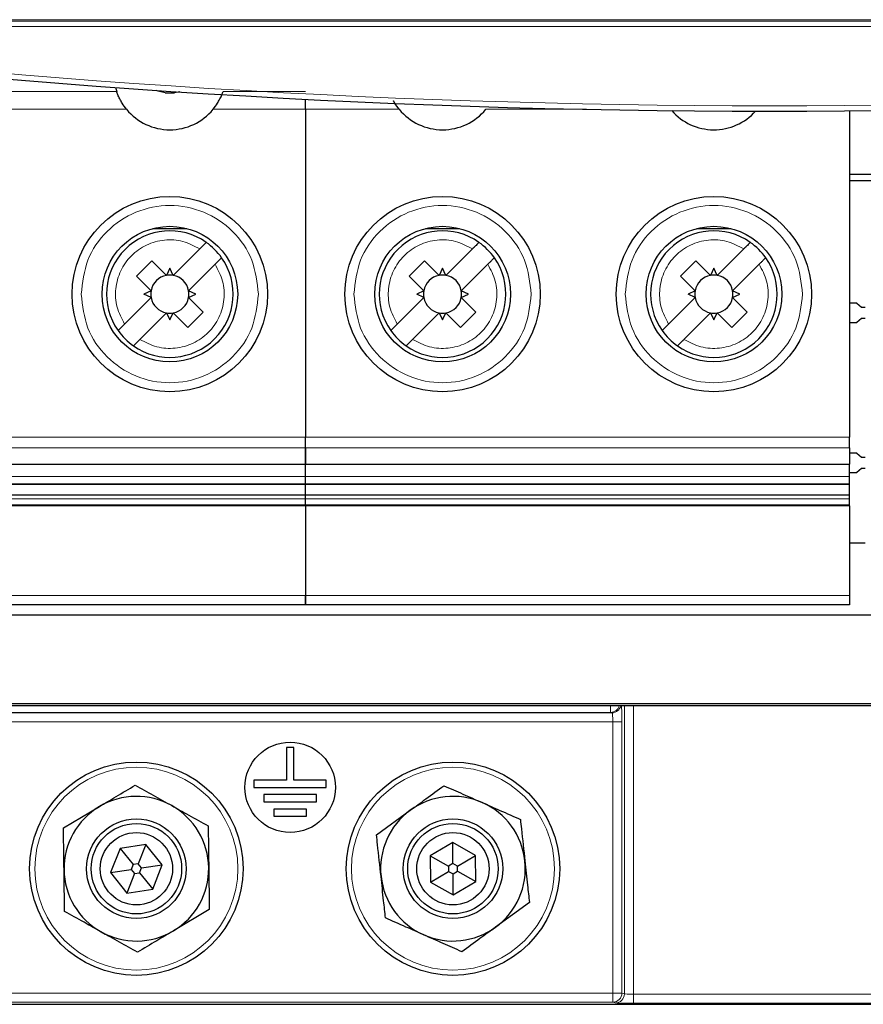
# Model space of a CAD drawing. Header units: millimetres. Extents: x 5 to 418, y 2 to 292.
# Tile 4 of 48: x 74 to 90, y 136 to 154. Entities that reach past the tile are written whole.
import ezdxf

# ---------------------------------------------------------------- set-up
doc = ezdxf.new("R2010")
doc.units = ezdxf.units.MM

msp = doc.modelspace()

# ---------------------------------------------------------------- linework, layer by layer
at = {"color": 7, "linetype": 'Continuous', "lineweight": 18}
for p, q in [((64.6735, 153.6761), (111.3402, 153.6761)), ((110.0169, 153.5761), (65.9968, 153.5761)), ((72.9368, 152.3779), (75.9769, 152.3779)), ((77.9368, 152.3779), (79.4568, 152.3779)), ((76.1586, 152.0496), (72.7551, 152.0496)), ((79.4568, 152.0496), (77.7551, 152.0496)), ((81.1836, 152.0496), (79.4568, 152.0496)), ((84.634, 152.0496), (82.7801, 152.0496)), ((64.4568, 146.0066), (79.4568, 146.0066)), ((79.4568, 146.0066), (89.4818, 146.0066)), ((79.4568, 145.8096), (64.4568, 145.8096)), ((89.4818, 145.8096), (79.4568, 145.8096)), ((64.4568, 145.2789), (79.4568, 145.2789)), ((79.4568, 145.2789), (89.4818, 145.2789)), ((64.4568, 144.8697), (79.4568, 144.8697)), ((79.4568, 144.8697), (89.4818, 144.8697)), ((64.4568, 143.0847), (79.4568, 143.0847)), ((79.4568, 143.0847), (89.4818, 143.0847)), ((85.0772, 140.932), (85.0772, 141.055)), ((85.3319, 135.7418), (85.3319, 141.055)), ((85.4983, 141.055), (85.4983, 135.7362)), ((85.0772, 140.932), (60.7287, 140.932)), ((69.4546, 140.9232), (85.1037, 140.9232)), ((85.1037, 140.9232), (85.0772, 140.932)), ((85.1209, 140.7566), (69.4546, 140.7566)), ((85.2873, 140.7566), (85.1209, 140.7566)), ((85.1209, 135.7566), (85.1209, 140.7566)), ((85.2873, 140.7566), (85.2873, 135.7566)), ((70.0418, 135.7566), (85.1209, 135.7566)), ((85.1209, 135.7566), (85.1209, 135.59)), ((85.2873, 135.7566), (85.1209, 135.7566)), ((85.2873, 135.7566), (85.3319, 135.7418)), ((85.4983, 135.7362), (85.4983, 135.5696)), ((85.4983, 135.7362), (90.5154, 135.7362)), ((85.1209, 135.59), (70.0418, 135.59)), ((85.1655, 135.5751), (85.1209, 135.59)), ((90.5154, 135.5696), (85.4983, 135.5696))]:
    msp.add_line(p, q, dxfattribs=at)
at = {"color": 7, "linetype": 'Continuous', "lineweight": 25}
for p, q in [((76.8735, 152.3559), (77.0402, 152.3559)), ((77.1394, 152.3702), (77.0402, 152.3559)), ((79.4568, 152.0496), (79.4568, 152.235)), ((79.4568, 152.0496), (79.4568, 146.0066)), ((89.4818, 152.022), (89.4818, 146.0066)), ((96.5402, 150.8492), (89.4818, 150.8492)), ((96.5402, 150.7325), (89.4818, 150.7325)), ((76.6417, 149.8521), (77.272, 149.8521)), ((81.6667, 149.8521), (82.297, 149.8521)), ((86.6667, 149.8521), (87.297, 149.8521)), ((77.0195, 148.988), (77.5082, 149.4768)), ((82.0445, 148.988), (82.5332, 149.4768)), ((87.0445, 148.988), (87.5332, 149.4768)), ((76.344, 148.9725), (76.6269, 149.2553)), ((76.6269, 149.2553), (76.8942, 148.988)), ((81.369, 148.9725), (81.6519, 149.2553)), ((81.6519, 149.2553), (81.9192, 148.988)), ((86.369, 148.9725), (86.6519, 149.2553)), ((86.6519, 149.2553), (86.9192, 148.988)), ((76.9568, 149.1191), (76.8942, 148.988)), ((77.0195, 148.988), (76.9568, 149.1191)), ((77.7911, 149.1939), (77.3023, 148.7051)), ((81.9818, 149.1191), (81.9192, 148.988)), ((82.0445, 148.988), (81.9818, 149.1191)), ((82.8161, 149.1939), (82.3273, 148.7051)), ((86.9818, 149.1191), (86.9192, 148.988)), ((87.0445, 148.988), (86.9818, 149.1191)), ((87.8161, 149.1939), (87.3273, 148.7051)), ((76.6114, 148.7051), (76.344, 148.9725)), ((81.6364, 148.7051), (81.369, 148.9725)), ((86.6364, 148.7051), (86.369, 148.9725)), ((76.6114, 148.7051), (76.4803, 148.6425)), ((77.4334, 148.6425), (77.3023, 148.7051)), ((81.6364, 148.7051), (81.5053, 148.6425)), ((82.4584, 148.6425), (82.3273, 148.7051)), ((86.6364, 148.7051), (86.5053, 148.6425)), ((87.4584, 148.6425), (87.3273, 148.7051)), ((76.6114, 148.5799), (76.1226, 148.0911)), ((76.6114, 148.5799), (76.4803, 148.6425)), ((77.3023, 148.5799), (77.4334, 148.6425)), ((77.3023, 148.5799), (77.5697, 148.3125)), ((81.6364, 148.5799), (81.1476, 148.0911)), ((81.6364, 148.5799), (81.5053, 148.6425)), ((82.3273, 148.5799), (82.4584, 148.6425)), ((82.3273, 148.5799), (82.5947, 148.3125)), ((86.6364, 148.5799), (86.1476, 148.0911)), ((86.6364, 148.5799), (86.5053, 148.6425)), ((87.3273, 148.5799), (87.4584, 148.6425)), ((87.3273, 148.5799), (87.5947, 148.3125)), ((77.5697, 148.3125), (77.2868, 148.0297)), ((82.5947, 148.3125), (82.3118, 148.0297)), ((87.5947, 148.3125), (87.3118, 148.0297)), ((89.6133, 148.4777), (89.4818, 148.4777)), ((89.6133, 148.4777), (89.7025, 148.4027)), ((89.7025, 148.4027), (89.7668, 148.4027)), ((76.8942, 148.2971), (76.4054, 147.8083)), ((76.8942, 148.2971), (76.9568, 148.1659)), ((76.9568, 148.1659), (77.0195, 148.2971)), ((77.2868, 148.0297), (77.0195, 148.2971)), ((81.9192, 148.2971), (81.4304, 147.8083)), ((81.9192, 148.2971), (81.9818, 148.1659)), ((81.9818, 148.1659), (82.0445, 148.2971)), ((82.3118, 148.0297), (82.0445, 148.2971)), ((86.9192, 148.2971), (86.4304, 147.8083)), ((86.9192, 148.2971), (86.9818, 148.1659)), ((86.9818, 148.1659), (87.0445, 148.2971)), ((87.3118, 148.0297), (87.0445, 148.2971)), ((89.7025, 148.1957), (89.6133, 148.1207)), ((89.7668, 148.1957), (89.7025, 148.1957)), ((89.4818, 148.1207), (89.6133, 148.1207)), ((79.4568, 145.8096), (79.4568, 146.0066)), ((89.4818, 145.8096), (89.4818, 146.0066)), ((79.4568, 145.8096), (79.4568, 145.5045)), ((79.4568, 145.5045), (79.4568, 145.8096)), ((89.4818, 145.8096), (89.4818, 145.5045)), ((89.6133, 145.711), (89.4818, 145.711)), ((89.6133, 145.711), (89.7025, 145.636)), ((89.7025, 145.636), (89.7668, 145.636)), ((64.4568, 145.5045), (79.4568, 145.5045)), ((79.4568, 145.2789), (79.4568, 145.5045)), ((79.4568, 145.5045), (89.4818, 145.5045)), ((79.4568, 145.2789), (79.4568, 145.5045)), ((89.4818, 145.2789), (89.4818, 145.5045)), ((89.7025, 145.429), (89.6133, 145.354)), ((89.7668, 145.429), (89.7025, 145.429)), ((79.4568, 145.1476), (79.4568, 145.2789)), ((89.4818, 145.354), (89.6133, 145.354)), ((64.4568, 145.1476), (79.4568, 145.1476)), ((79.4568, 145.1308), (64.4568, 145.1308)), ((79.4568, 145.1308), (79.4568, 145.1476)), ((79.4568, 145.1476), (89.4818, 145.1476)), ((79.4568, 145.1308), (79.4568, 145.1476)), ((79.4568, 144.9369), (79.4568, 145.1308)), ((89.4818, 145.1308), (79.4568, 145.1308)), ((79.4568, 144.9369), (79.4568, 145.1308)), ((89.4818, 145.1308), (89.4818, 145.1476)), ((89.4818, 144.9369), (89.4818, 145.1308)), ((79.4568, 144.9369), (64.4568, 144.9369)), ((89.4818, 144.9369), (79.4568, 144.9369)), ((79.4568, 144.8697), (79.4568, 144.9369)), ((79.4568, 144.7597), (79.4568, 144.8697)), ((79.4568, 144.7597), (79.4568, 144.8697)), ((89.4818, 144.7597), (89.4818, 144.8697)), ((64.4568, 144.7597), (79.4568, 144.7597)), ((64.4568, 144.748), (79.4568, 144.748)), ((79.4568, 144.7448), (64.4568, 144.7448)), ((79.4568, 144.7372), (64.4568, 144.7372)), ((79.4568, 144.748), (79.4568, 144.7597)), ((79.4568, 144.7597), (89.4818, 144.7597)), ((79.4568, 144.748), (79.4568, 144.7597)), ((79.4568, 144.7448), (79.4568, 144.748)), ((79.4568, 144.748), (89.4818, 144.748)), ((79.4568, 144.7448), (79.4568, 144.748)), ((79.4568, 144.7372), (79.4568, 144.7448)), ((89.4818, 144.7448), (79.4568, 144.7448)), ((79.4568, 144.7372), (79.4568, 144.7448)), ((79.4568, 144.7372), (79.4568, 143.0847)), ((89.4818, 144.7372), (79.4568, 144.7372)), ((89.4818, 144.748), (89.4818, 144.7597)), ((89.4818, 144.7448), (89.4818, 144.748)), ((89.4818, 144.7372), (89.4818, 144.7448)), ((89.4818, 144.7372), (89.4818, 143.0847)), ((89.7668, 144.0492), (89.4818, 144.0492)), ((79.4568, 142.9159), (79.4568, 143.0847)), ((79.4568, 142.9159), (64.4568, 142.9159)), ((89.4818, 142.9159), (79.4568, 142.9159)), ((64.4058, 142.7304), (111.6079, 142.7304)), ((115.1677, 141.055), (60.846, 141.055)), ((63.8801, 141.0957), (112.1336, 141.0957)), ((79.1068, 140.2825), (79.1068, 139.6825)), ((79.2402, 140.2825), (79.1068, 140.2825)), ((79.2402, 139.6825), (79.2402, 140.2825)), ((78.5068, 139.6825), (78.5068, 139.5492)), ((79.1068, 139.6825), (78.5068, 139.6825)), ((79.8402, 139.6825), (79.2402, 139.6825)), ((79.8402, 139.5492), (79.8402, 139.6825)), ((78.5068, 139.5492), (79.8402, 139.5492)), ((78.6902, 139.4159), (78.6902, 139.2825)), ((79.6568, 139.4159), (78.6902, 139.4159)), ((79.6568, 139.2825), (79.6568, 139.4159)), ((78.6902, 139.2825), (79.6568, 139.2825)), ((74.9967, 138.8012), (75.6582, 139.1949)), ((78.8735, 139.1492), (78.8735, 139.0159)), ((79.4735, 139.1492), (78.8735, 139.1492)), ((79.4735, 139.0159), (79.4735, 139.1492)), ((80.7651, 138.6711), (81.3865, 139.1255)), ((78.8735, 139.0159), (79.4735, 139.0159)), ((82.1683, 138.5303), (81.7543, 138.2852)), ((82.5876, 138.2943), (82.1683, 138.5303)), ((82.1725, 138.1454), (82.1683, 138.5303)), ((76.0392, 138.4245), (75.8646, 137.9762)), ((76.5147, 138.4975), (76.0392, 138.4245)), ((76.0392, 138.4245), (76.28, 138.1243)), ((76.5147, 138.4975), (76.3751, 138.1389)), ((76.8157, 138.1222), (76.5147, 138.4975)), ((81.7543, 138.2852), (81.7595, 137.8041)), ((81.7543, 138.2852), (82.0897, 138.0964)), ((82.1725, 138.1454), (82.0897, 138.0964)), ((82.2563, 138.0982), (82.1725, 138.1454)), ((82.2563, 138.0982), (82.5876, 138.2943)), ((82.5928, 137.8132), (82.5876, 138.2943)), ((75.8646, 137.9762), (76.2451, 138.0346)), ((75.8646, 137.9762), (76.1656, 137.6008)), ((76.28, 138.1243), (76.2451, 138.0346)), ((76.2451, 138.0346), (76.3053, 137.9595)), ((76.3751, 138.1389), (76.28, 138.1243)), ((76.3053, 137.9595), (76.4004, 137.9741)), ((76.4353, 138.0638), (76.3751, 138.1389)), ((76.4004, 137.9741), (76.4353, 138.0638)), ((76.4004, 137.9741), (76.6412, 137.6739)), ((76.4353, 138.0638), (76.8157, 138.1222)), ((76.6412, 137.6739), (76.8157, 138.1222)), ((81.7595, 137.8041), (82.0907, 138.0002)), ((82.0897, 138.0964), (82.0907, 138.0002)), ((82.0907, 138.0002), (82.1746, 137.953)), ((82.1746, 137.953), (82.2574, 138.002)), ((82.2574, 138.002), (82.2563, 138.0982)), ((82.2574, 138.002), (82.5928, 137.8132)), ((76.3053, 137.9595), (76.1656, 137.6008)), ((81.7595, 137.8041), (82.1787, 137.5681)), ((82.1787, 137.5681), (82.1746, 137.953)), ((82.1787, 137.5681), (82.5928, 137.8132)), ((76.1656, 137.6008), (76.6412, 137.6739)), ((83.5819, 137.4273), (82.9605, 136.9729)), ((77.6836, 137.2972), (77.0222, 136.9035)), ((68.5901, 135.5492), (107.4236, 135.5492))]:
    msp.add_line(p, q, dxfattribs=at)
at = {"color": 7, "linetype": 'Continuous', "lineweight": 25, "flags": 128}
for points in [[(76.8735, 152.3559), (76.7396, 152.3825), (76.7049, 152.3992)], [(79.4568, 145.1476), (79.4568, 145.1537), (79.4568, 145.1635), (79.4568, 145.1768), (79.4568, 145.1933), (79.4568, 145.2123), (79.4568, 145.2334), (79.4568, 145.2558), (79.4568, 145.2789)], [(89.4818, 145.1476), (89.4818, 145.1537), (89.4818, 145.1635), (89.4818, 145.1768), (89.4818, 145.1933), (89.4818, 145.2123), (89.4818, 145.2334), (89.4818, 145.2558), (89.4818, 145.2789)], [(79.4568, 144.8697), (79.4568, 144.883), (79.4568, 144.8966), (79.4568, 144.9094), (79.4568, 144.9206), (79.4568, 144.9292), (79.4568, 144.9348), (79.4568, 144.9368), (79.4568, 144.9369)], [(89.4818, 144.8697), (89.4818, 144.883), (89.4818, 144.8966), (89.4818, 144.9094), (89.4818, 144.9206), (89.4818, 144.9292), (89.4818, 144.9348), (89.4818, 144.9368), (89.4818, 144.9369)], [(79.4568, 143.0847), (79.4568, 143.0517), (79.4568, 143.0201), (79.4568, 142.9909), (79.4568, 142.9653), (79.4568, 142.9443), (79.4568, 142.9287), (79.4568, 142.9191), (79.4568, 142.9159)], [(89.4818, 143.0847), (89.4818, 143.0517), (89.4818, 143.0201), (89.4818, 142.9909), (89.4818, 142.9653), (89.4818, 142.9443), (89.4818, 142.9287), (89.4818, 142.9191), (89.4818, 142.9159)]]:
    msp.add_lwpolyline(points, dxfattribs=at)
at = {"color": 7, "linetype": 'Continuous', "lineweight": 25}
for centre, radius in [((76.9568, 148.6425), 1.8), ((81.9818, 148.6425), 1.8), ((86.9818, 148.6425), 1.8), ((76.9568, 148.6425), 1.25), ((81.9818, 148.6425), 1.25), ((86.9818, 148.6425), 1.25), ((79.1735, 139.5492), 0.8333), ((76.3402, 138.0492), 1.9667), ((82.1735, 138.0492), 1.9667), ((76.3402, 138.0492), 0.9167), ((76.3402, 138.0492), 0.8333), ((82.1735, 138.0492), 0.9167), ((82.1735, 138.0492), 0.8333), ((76.3402, 138.0492), 0.6667), ((82.1735, 138.0492), 0.6667)]:
    msp.add_circle(centre, radius, dxfattribs=at)
at = {"color": 7, "linetype": 'Continuous', "lineweight": 18}
for centre in [(76.3402, 138.0492), (82.1735, 138.0492)]:
    msp.add_circle(centre, 1.8704, dxfattribs=at)
for centre, radius, start, end in [((88.0068, 318.6822), 166.5667, 262.406757, 277.593243), ((85.077, 141.0987), 0.1666, 270.0823, 344.80898), ((85.1035, 141.0899), 0.1667, 270.08326, 347.93015), ((85.1206, 135.7567), 0.1667, 270.09622, 359.97363), ((85.1652, 135.7418), 0.1667, 270.09622, 359.97363)]:
    msp.add_arc(centre, radius, start, end, dxfattribs=at)
at = {"color": 7, "linetype": 'Continuous', "lineweight": 25}
for centre, radius, start, end in [((88.0068, 318.6822), 166.6667, 262.406757, 277.593243), ((76.9568, 152.7059), 1.0333, 194.23194, 198.50322), ((76.9568, 152.7059), 1.0333, 219.42278, 320.57722), ((81.9818, 152.7059), 1.0333, 219.42278, 320.57722), ((86.9818, 152.7059), 1.0333, 221.19594, 318.0964), ((76.9568, 148.6425), 1.1667, 54.87089, 215.12911), ((81.9818, 148.6425), 1.1667, 54.87089, 215.12911), ((86.9818, 148.6425), 1.1667, 54.87089, 215.12911), ((76.9568, 148.6425), 1.1667, 35.12911, 54.87089), ((81.9818, 148.6425), 1.1667, 35.12911, 54.87089), ((86.9818, 148.6425), 1.1667, 35.12911, 54.87089), ((76.9568, 148.6425), 1.1667, 234.87089, 35.12911), ((81.9818, 148.6425), 1.1667, 234.87089, 35.12911), ((86.9818, 148.6425), 1.1667, 234.87089, 35.12911), ((76.9568, 148.6425), 0.3511, 100.27225, 169.72766), ((76.9568, 148.6425), 0.3511, 79.72775, 100.27225), ((76.9568, 148.6425), 0.3511, 10.27225, 79.72775), ((81.9818, 148.6425), 0.3511, 100.27225, 169.72766), ((81.9818, 148.6425), 0.3511, 79.72775, 100.27225), ((81.9818, 148.6425), 0.3511, 10.27225, 79.72775), ((86.9818, 148.6425), 0.3511, 100.27225, 169.72766), ((86.9818, 148.6425), 0.3511, 79.72775, 100.27225), ((86.9818, 148.6425), 0.3511, 10.27225, 79.72775), ((76.9568, 148.6425), 0.3511, 169.72766, 190.27223), ((76.9568, 148.6425), 0.3511, 349.72775, 10.27225), ((81.9818, 148.6425), 0.3511, 169.72766, 190.27223), ((81.9818, 148.6425), 0.3511, 349.72775, 10.27225), ((86.9818, 148.6425), 0.3511, 169.72766, 190.27223), ((86.9818, 148.6425), 0.3511, 349.72775, 10.27225), ((76.9568, 148.6425), 0.3511, 190.27223, 259.72766), ((76.9568, 148.6425), 0.3511, 280.27225, 349.72775), ((81.9818, 148.6425), 0.3511, 190.27223, 259.72766), ((81.9818, 148.6425), 0.3511, 280.27225, 349.72775), ((86.9818, 148.6425), 0.3511, 190.27223, 259.72766), ((86.9818, 148.6425), 0.3511, 280.27225, 349.72775), ((76.9568, 148.6425), 0.3511, 259.72766, 280.27225), ((81.9818, 148.6425), 0.3511, 259.72766, 280.27225), ((86.9818, 148.6425), 0.3511, 259.72766, 280.27225), ((76.9568, 148.6425), 1.1667, 215.12911, 234.87089), ((81.9818, 148.6425), 1.1667, 215.12911, 234.87089), ((86.9818, 148.6425), 1.1667, 215.12911, 234.87089), ((76.3402, 138.0492), 1.3333, 60.7625, 120.7625), ((82.1735, 138.0492), 1.3333, 66.17413, 126.17413), ((82.1735, 138.0492), 1.3333, 6.17413, 66.17413), ((76.3402, 138.0492), 1.3333, 120.7625, 180.7625), ((76.3402, 138.0492), 1.3333, 0.7625, 60.7625), ((82.1735, 138.0492), 1.3333, 126.17413, 186.17413), ((82.1735, 138.0492), 1.3333, 306.17413, 6.17413), ((76.3402, 138.0492), 1.3333, 180.7625, 240.7625), ((76.3402, 138.0492), 1.3333, 300.7625, 0.7625), ((82.1735, 138.0492), 1.3333, 186.17413, 246.17413), ((76.3402, 138.0492), 1.3333, 240.7625, 300.7625), ((82.1735, 138.0492), 1.3333, 246.17413, 306.17413)]:
    msp.add_arc(centre, radius, start, end, dxfattribs=at)
at = {"color": 7, "linetype": 'Continuous', "lineweight": 18}
for centre, major_axis, ratio, start_param, end_param in [((85.2698, 140.7566), (0, 0.3333), 0.0524078, 4.712389, 5.821596), ((85.1034, 140.7566), (0, 0.1667), 0.1048156, 4.712389, 6.265732), ((85.4983, 135.7421), (0.1667, 0), 0.0349101, 3.1939525, 4.712389), ((85.4983, 135.5754), (0.3333, 0), 0.0174551, 3.1939525, 4.712389)]:
    msp.add_ellipse(centre, major_axis=major_axis, ratio=ratio, start_param=start_param, end_param=end_param, dxfattribs=at)
msp.add_open_spline([(114.4385, 153.6822), (112.2426, 153.6853), (107.8499, 153.6914), (101.2448, 153.6974), (94.6295, 153.7012), (88.0119, 153.7024), (81.3974, 153.7012), (74.7871, 153.6974), (68.177, 153.6914), (63.7761, 153.6853), (61.5752, 153.6822)], degree=3, knots=[0, 0, 0, 0, 0.1248563, 0.2497699, 0.3748561, 0.5, 0.6248563, 0.7497699, 0.8748561, 1, 1, 1, 1], dxfattribs=at)
at = {"color": 7, "linetype": 'Continuous', "lineweight": 25}
for points, knots in [([(76.1586, 152.0496), (76.1301, 152.0872), (76.0929, 152.1361), (76.0459, 152.2163), (76.0115, 152.2854), (75.9859, 152.3513), (75.9798, 152.3695), (75.9769, 152.3779)], [0, 0, 0, 0, 0.2770165, 0.3606923, 0.5839198, 0.807662, 1, 1, 1, 1]), ([(77.7551, 152.0496), (77.7836, 152.0872), (77.8208, 152.1361), (77.8678, 152.2163), (77.9022, 152.2854), (77.9278, 152.3513), (77.9339, 152.3695), (77.9368, 152.3779)], [0, 0, 0, 0, 0.2770165, 0.3606923, 0.5839198, 0.807662, 1, 1, 1, 1]), ([(81.1836, 152.0496), (81.1555, 152.0869), (81.1189, 152.1354), (81.0858, 152.1901), (81.0788, 152.2042), (81.077, 152.2078)], [0, 0, 0, 0, 0.712011, 0.9270813, 1, 1, 1, 1]), ([(77.6282, 149.5967), (77.6269, 149.5954), (77.6243, 149.5928), (77.6041, 149.5727), (77.5744, 149.5429), (77.5406, 149.5091), (77.5178, 149.4863), (77.5082, 149.4768)], [0, 0, 0, 0, 0.2103245, 0.4206057, 0.6321455, 0.8467139, 1, 1, 1, 1]), ([(82.6532, 149.5967), (82.6519, 149.5954), (82.6493, 149.5928), (82.6291, 149.5727), (82.5994, 149.5429), (82.5656, 149.5091), (82.5428, 149.4863), (82.5332, 149.4768)], [0, 0, 0, 0, 0.2103245, 0.4206057, 0.6321455, 0.8467139, 1, 1, 1, 1]), ([(87.6532, 149.5967), (87.6519, 149.5954), (87.6493, 149.5928), (87.6291, 149.5727), (87.5994, 149.5429), (87.5656, 149.5091), (87.5428, 149.4863), (87.5332, 149.4768)], [0, 0, 0, 0, 0.2103245, 0.4206057, 0.6321455, 0.8467139, 1, 1, 1, 1]), ([(77.7911, 149.1939), (77.8048, 149.2076), (77.8321, 149.235), (77.8685, 149.2713), (77.8955, 149.2984), (77.9092, 149.312), (77.9105, 149.3133), (77.911, 149.3138)], [0, 0, 0, 0, 0.2196972, 0.4394893, 0.6567452, 0.8703493, 1, 1, 1, 1]), ([(82.8161, 149.1939), (82.8298, 149.2076), (82.8571, 149.235), (82.8935, 149.2713), (82.9205, 149.2984), (82.9342, 149.312), (82.9355, 149.3133), (82.936, 149.3138)], [0, 0, 0, 0, 0.2196972, 0.4394893, 0.6567452, 0.8703493, 1, 1, 1, 1]), ([(87.8161, 149.1939), (87.8298, 149.2076), (87.8571, 149.235), (87.8935, 149.2713), (87.9205, 149.2984), (87.9342, 149.312), (87.9355, 149.3133), (87.936, 149.3138)], [0, 0, 0, 0, 0.2196972, 0.4394893, 0.6567452, 0.8703493, 1, 1, 1, 1]), ([(76.0027, 147.9712), (76.004, 147.9725), (76.0066, 147.9751), (76.0268, 147.9953), (76.0569, 148.0254), (76.0908, 148.0593), (76.1135, 148.082), (76.1226, 148.0911)], [0, 0, 0, 0, 0.210335, 0.4206268, 0.6341353, 0.8534859, 1, 1, 1, 1]), ([(81.0277, 147.9712), (81.029, 147.9725), (81.0316, 147.9751), (81.0518, 147.9953), (81.0819, 148.0254), (81.1158, 148.0593), (81.1385, 148.082), (81.1476, 148.0911)], [0, 0, 0, 0, 0.21033503, 0.42062678, 0.63413527, 0.85348594, 1, 1, 1, 1]), ([(86.0277, 147.9712), (86.029, 147.9725), (86.0316, 147.9751), (86.0518, 147.9953), (86.0819, 148.0254), (86.1158, 148.0593), (86.1385, 148.082), (86.1476, 148.0911)], [0, 0, 0, 0, 0.21033503, 0.42062678, 0.63413527, 0.85348594, 1, 1, 1, 1]), ([(76.2855, 147.6884), (76.2868, 147.6896), (76.2894, 147.6922), (76.3095, 147.7124), (76.3393, 147.7421), (76.3675, 147.7703), (76.3899, 147.7927), (76.3994, 147.8023), (76.4054, 147.8083)], [0, 0, 0, 0, 0.2102733, 0.4205032, 0.6319915, 0.8465075, 0.9031202, 1, 1, 1, 1]), ([(81.3105, 147.6884), (81.3118, 147.6896), (81.3144, 147.6922), (81.3345, 147.7124), (81.3643, 147.7421), (81.3925, 147.7703), (81.4149, 147.7927), (81.4244, 147.8023), (81.4304, 147.8083)], [0, 0, 0, 0, 0.2102733, 0.4205032, 0.6319915, 0.8465075, 0.9031202, 1, 1, 1, 1]), ([(86.3105, 147.6884), (86.3118, 147.6896), (86.3144, 147.6922), (86.3345, 147.7124), (86.3643, 147.7421), (86.3925, 147.7703), (86.4149, 147.7927), (86.4244, 147.8023), (86.4304, 147.8083)], [0, 0, 0, 0, 0.2102733, 0.4205032, 0.6319915, 0.8465075, 0.9031202, 1, 1, 1, 1]), ([(75.6582, 139.1949), (75.7611, 139.2562), (75.984, 139.3888), (76.2022, 139.5187), (76.3197, 139.5887)], [0, 0, 0, 0, 0.461748, 1, 1, 1, 1]), ([(76.3197, 139.5887), (76.4298, 139.5271), (76.6512, 139.4031), (76.8776, 139.2764), (76.9914, 139.2127)], [0, 0, 0, 0, 0.4969604, 1, 1, 1, 1]), ([(81.3865, 139.1255), (81.4832, 139.1962), (81.6926, 139.3493), (81.8976, 139.4992), (82.0079, 139.5799)], [0, 0, 0, 0, 0.461748, 1, 1, 1, 1]), ([(82.0079, 139.5799), (82.1233, 139.5289), (82.3555, 139.4264), (82.5928, 139.3216), (82.7121, 139.2689)], [0, 0, 0, 0, 0.4969604, 1, 1, 1, 1]), ([(82.7121, 139.2689), (82.8217, 139.2205), (83.059, 139.1157), (83.2913, 139.0131), (83.4163, 138.9579)], [0, 0, 0, 0, 0.461748, 1, 1, 1, 1]), ([(76.9914, 139.2127), (77.0959, 139.1542), (77.3223, 139.0275), (77.5439, 138.9034), (77.6632, 138.8367)], [0, 0, 0, 0, 0.461748, 1, 1, 1, 1]), ([(83.4163, 138.9579), (83.4226, 138.9002), (83.4498, 138.6489), (83.4776, 138.3911), (83.4991, 138.1926)], [0, 0, 0, 0, 0.229834, 1, 1, 1, 1]), ([(75.007, 138.0314), (75.0043, 138.2311), (75.0009, 138.4904), (74.9975, 138.7431), (74.9967, 138.8012)], [0, 0, 0, 0, 0.770166, 1, 1, 1, 1]), ([(77.6632, 138.8367), (77.6639, 138.7786), (77.6673, 138.5259), (77.6707, 138.2666), (77.6734, 138.0669)], [0, 0, 0, 0, 0.229834, 1, 1, 1, 1]), ([(80.8479, 137.9058), (80.8264, 138.1043), (80.7986, 138.3621), (80.7714, 138.6134), (80.7651, 138.6711)], [0, 0, 0, 0, 0.770166, 1, 1, 1, 1]), ([(83.4991, 138.1926), (83.5153, 138.0426), (83.5432, 137.7847), (83.5705, 137.5327), (83.5819, 137.4273)], [0, 0, 0, 0, 0.5817704, 1, 1, 1, 1]), ([(75.0172, 137.2617), (75.0158, 137.3677), (75.0124, 137.6212), (75.009, 137.8806), (75.007, 138.0314)], [0, 0, 0, 0, 0.4182296, 1, 1, 1, 1]), ([(77.6734, 138.0669), (77.6754, 137.916), (77.6789, 137.6567), (77.6822, 137.4032), (77.6836, 137.2972)], [0, 0, 0, 0, 0.5817704, 1, 1, 1, 1]), ([(80.9307, 137.1405), (80.9193, 137.2459), (80.892, 137.4979), (80.8641, 137.7558), (80.8479, 137.9058)], [0, 0, 0, 0, 0.4182296, 1, 1, 1, 1]), ([(75.6889, 136.8857), (75.5844, 136.9442), (75.3581, 137.0709), (75.1365, 137.1949), (75.0172, 137.2617)], [0, 0, 0, 0, 0.461748, 1, 1, 1, 1]), ([(81.6349, 136.8295), (81.5253, 136.8779), (81.2881, 136.9826), (81.0558, 137.0852), (80.9307, 137.1405)], [0, 0, 0, 0, 0.461748, 1, 1, 1, 1]), ([(76.3607, 136.5097), (76.2506, 136.5713), (76.0291, 136.6953), (75.8028, 136.822), (75.6889, 136.8857)], [0, 0, 0, 0, 0.4969604, 1, 1, 1, 1]), ([(77.0222, 136.9035), (76.9192, 136.8422), (76.6964, 136.7095), (76.4781, 136.5796), (76.3607, 136.5097)], [0, 0, 0, 0, 0.461748, 1, 1, 1, 1]), ([(82.9605, 136.9729), (82.8638, 136.9022), (82.6544, 136.7491), (82.4494, 136.5992), (82.3391, 136.5185)], [0, 0, 0, 0, 0.461748, 1, 1, 1, 1]), ([(82.3391, 136.5185), (82.2237, 136.5695), (81.9916, 136.672), (81.7543, 136.7768), (81.6349, 136.8295)], [0, 0, 0, 0, 0.4969604, 1, 1, 1, 1])]:
    msp.add_open_spline(points, degree=3, knots=knots, dxfattribs=at)
at = {"color": 7, "linetype": 'Continuous', "lineweight": 18}
for points in [[(75.3235, 148.6425), (75.3481, 148.8563), (75.3972, 149.2838), (75.7749, 149.8275), (76.3148, 150.1908), (76.9568, 150.3184), (77.5989, 150.1908), (78.1388, 149.8275), (78.5165, 149.2838), (78.5656, 148.8563), (78.5902, 148.6425)], [(80.3485, 148.6425), (80.3731, 148.8563), (80.4222, 149.2838), (80.7999, 149.8275), (81.3398, 150.1908), (81.9818, 150.3184), (82.6239, 150.1908), (83.1638, 149.8275), (83.5415, 149.2838), (83.5906, 148.8563), (83.6152, 148.6425)], [(85.3485, 148.6425), (85.3731, 148.8563), (85.4222, 149.2838), (85.7999, 149.8275), (86.3398, 150.1908), (86.9818, 150.3184), (87.6239, 150.1908), (88.1638, 149.8275), (88.5415, 149.2838), (88.5906, 148.8563), (88.6152, 148.6425)], [(76.1226, 148.0911), (76.0692, 148.1926), (75.9623, 148.3956), (75.9435, 148.7458), (76.0353, 149.0795), (76.2358, 149.3635), (76.5199, 149.5641), (76.8536, 149.6559), (77.2038, 149.637), (77.4068, 149.5302), (77.5082, 149.4768)], [(81.1476, 148.0911), (81.0942, 148.1926), (80.9873, 148.3956), (80.9685, 148.7458), (81.0603, 149.0795), (81.2608, 149.3635), (81.5449, 149.5641), (81.8786, 149.6559), (82.2288, 149.637), (82.4318, 149.5302), (82.5332, 149.4768)], [(86.1476, 148.0911), (86.0942, 148.1926), (85.9873, 148.3956), (85.9685, 148.7458), (86.0603, 149.0795), (86.2608, 149.3635), (86.5449, 149.5641), (86.8786, 149.6559), (87.2288, 149.637), (87.4318, 149.5302), (87.5332, 149.4768)], [(77.7911, 149.1939), (77.8445, 149.0924), (77.9513, 148.8895), (77.9702, 148.5393), (77.8784, 148.2056), (77.6779, 147.9215), (77.3938, 147.7209), (77.0601, 147.6291), (76.7099, 147.648), (76.5069, 147.7549), (76.4054, 147.8083)], [(82.8161, 149.1939), (82.8695, 149.0924), (82.9763, 148.8895), (82.9952, 148.5393), (82.9034, 148.2056), (82.7029, 147.9215), (82.4188, 147.7209), (82.0851, 147.6291), (81.7349, 147.648), (81.5319, 147.7549), (81.4304, 147.8083)], [(87.8161, 149.1939), (87.8695, 149.0924), (87.9763, 148.8895), (87.9952, 148.5393), (87.9034, 148.2056), (87.7029, 147.9215), (87.4188, 147.7209), (87.0851, 147.6291), (86.7349, 147.648), (86.5319, 147.7549), (86.4304, 147.8083)], [(78.5902, 148.6425), (78.5656, 148.4287), (78.5165, 148.0012), (78.1388, 147.4575), (77.5989, 147.0942), (76.9568, 146.9667), (76.3148, 147.0942), (75.7749, 147.4575), (75.3972, 148.0012), (75.3481, 148.4287), (75.3235, 148.6425)], [(83.6152, 148.6425), (83.5906, 148.4287), (83.5415, 148.0012), (83.1638, 147.4575), (82.6239, 147.0942), (81.9818, 146.9667), (81.3398, 147.0942), (80.7999, 147.4575), (80.4222, 148.0012), (80.3731, 148.4287), (80.3485, 148.6425)], [(88.6152, 148.6425), (88.5906, 148.4287), (88.5415, 148.0012), (88.1638, 147.4575), (87.6239, 147.0942), (86.9818, 146.9667), (86.3398, 147.0942), (85.7999, 147.4575), (85.4222, 148.0012), (85.3731, 148.4287), (85.3485, 148.6425)]]:
    msp.add_open_spline(points, degree=3, dxfattribs=at)

doc.saveas('drawing.dxf')
